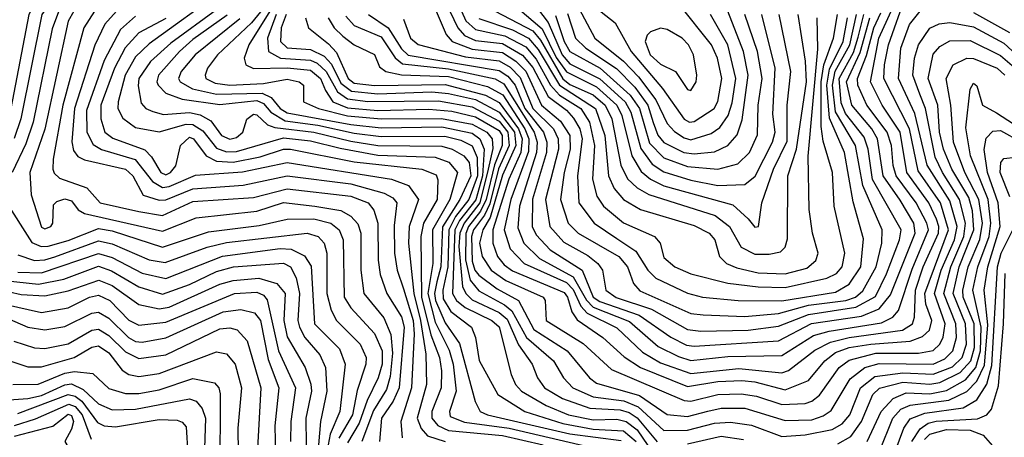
# Model space of a CAD drawing. Extents: x 501367 to 657802, y 482273 to 547541.
# Tile 188 of 256: x 558551 to 561476, y 530278 to 531520. Entities that reach past the tile are written whole.
import ezdxf

# ---------------------------------------------------------------- set-up
doc = ezdxf.new("R2010")
doc.units = 0

msp = doc.modelspace()

# ---------------------------------------------------------------- linework, layer by layer
at = {"layer": '0CON20XD'}
for points in [[(558498.7, 532528.7), (558552.7, 532335), (558560.5, 532265), (558550.9, 532175), (558601.7, 531995), (558611.2, 531815), (558629.5, 531785), (558726, 531715), (558745.2, 531685), (558741.8, 531625), (558668.8, 531551.2), (558647.2, 531492.8), (558590.6, 531215), (558569.1, 531150.9), (558528, 531065)], [(558508.9, 532165), (558573.9, 531983.9), (558586.9, 531805), (558615, 531753), (558670, 531695), (558680.4, 531635), (558674.6, 531615), (558616.3, 531535), (558553.5, 531225), (558533.9, 531166.1)], [(558547.8, 531967.8), (558560.1, 531905), (558563.2, 531805), (558611.5, 531695), (558623.6, 531625), (558578.1, 531535), (558524, 531255)], [(560175, 531622.7), (560259.8, 531465), (560345, 531396.6), (560389.9, 531349.9), (560440.9, 531280.9), (560475, 531210.9), (560496.8, 531186.8), (560525, 531168), (560545, 531162.8), (560605, 531180.9), (560631.5, 531198.5), (560655.6, 531234.4), (560667.8, 531272.2), (560678.6, 531345), (560654.8, 531444.8), (560603, 531535)], [(559152.3, 531605), (558935, 531448), (558895, 531409.2), (558864.5, 531355), (558843.1, 531275), (558842.1, 531255), (558856.7, 531226.7), (558895, 531199.3), (558965, 531185.7), (559045, 531208.4), (559065, 531208.3), (559095, 531188.8), (559135, 531137.3), (559165, 531126.9), (559195, 531127.8), (559335, 531167.8), (559415, 531159.1), (559502.9, 531137.1), (559615, 531116.8), (559785, 531110.6), (559826.1, 531096.1), (559851.8, 531065), (559828.7, 530985), (559777.7, 530895), (559778.4, 530795), (559763, 530705), (559785, 530620.2), (559827.1, 530537.1), (559839, 530495), (559847.5, 530415), (559827.4, 530355), (559830.1, 530340.1), (559872.7, 530322.7), (560005, 530304.6), (560272.8, 530242.8)], [(559400.2, 531525), (559408.4, 531495), (559468.1, 531448.1), (559491.9, 531422), (559526.2, 531345), (559545, 531330.3), (559605, 531324.3), (559815, 531327.3), (559935.2, 531295.2), (559975, 531273.7), (560033.3, 531195), (560043.6, 531165), (560039.7, 531125), (560003.9, 531045), (559957, 530895), (559956.1, 530855), (559970.7, 530815), (559990.3, 530790.3), (560015, 530772.4), (560168.2, 530708.2), (560178.9, 530695), (560191.1, 530651.1), (560206.7, 530626.7), (560283, 530575), (560347.2, 530517.2), (560395.7, 530485.7), (560535, 530429), (560625, 530443.6), (560696.4, 530446.4), (560735, 530442.5), (560825, 530418.8), (560895, 530446.3), (560943, 530505), (560975, 530529.6), (561015, 530545.2), (561080, 530555), (561196.8, 530563.2), (561232.9, 530577.1), (561254.1, 530595.9), (561261, 530625), (561243.7, 530673.7), (561240, 530705), (561310.5, 530895), (561286.6, 530975), (561220.2, 531070.2), (561194.8, 531195), (561118.8, 531345), (561120, 531385), (561132.6, 531445), (561185, 531594.2)], [(559466.8, 531525), (559484.9, 531494.9), (559510.6, 531470.6), (559545, 531444.8), (559605, 531416.1), (559619.8, 531379.8), (559638.8, 531365), (559685.5, 531355.5), (559825, 531350.3), (559941.1, 531321.1), (559986.2, 531296.2), (560051.2, 531195), (560063.2, 531165), (560062.2, 531127.8), (560009.9, 530985), (559990.1, 530895), (560008.2, 530838.2), (560049.2, 530795), (560175, 530738), (560195, 530716.9), (560218.2, 530668.2), (560236.8, 530646.8), (560325, 530603.5), (560400.9, 530530.9), (560455, 530499), (560545, 530467.6), (560687.6, 530482.4), (560815, 530470), (560835, 530476.3), (560913.1, 530536.9), (560959.6, 530560.4), (561015.3, 530574.7), (561173.8, 530596.2), (561203.9, 530615), (561210, 530635), (561212.2, 530715), (561235.7, 530784.3), (561281, 530885), (561282.2, 530905), (561275, 530926.7), (561252.3, 530975), (561186.7, 531065), (561166.7, 531185), (561113.5, 531265), (561079.3, 531335), (561104, 531465), (561157.4, 531582.6)], [(559845.9, 531585.9), (559875.9, 531515.9), (559905, 531489.9), (559991.8, 531471.8), (560055, 531439.3), (560085, 531401.8), (560127.6, 531325), (560155, 531295), (560217.7, 531255), (560243.9, 531215), (560258.9, 531145), (560252.4, 531045), (560265.5, 530995), (560285.3, 530965.3), (560345, 530915.2), (560437.1, 530875), (560453.4, 530855), (560465, 530812.3), (560497.1, 530785), (560545, 530763.6), (560655, 530736.1), (560745, 530725.1), (560825, 530723.3), (560949, 530751), (560978.1, 530765), (560995, 530784.7), (561002.7, 530825), (560970.4, 530965), (560965.5, 531065), (560938.3, 531158.3), (560932.3, 531202.3), (560932, 531335), (560940, 531385), (560969.3, 531465), (560980.9, 531535)], [(559289.1, 531570.9), (559239.8, 531510.2), (559138.4, 531415), (559109.1, 531375), (559101.4, 531355), (559103.7, 531345), (559131.2, 531331.2), (559175, 531324.7), (559275, 531329.4), (559345, 531342.2), (559380.6, 531335), (559394.3, 531325), (559394.4, 531275), (559438.6, 531255), (559525, 531233.4), (559625, 531224.3), (559803.8, 531226.2), (559895, 531209.2), (559939, 531185), (559954.5, 531165), (559956.6, 531136.6), (559943, 531075), (559917.5, 530975), (559871.4, 530915), (559858.6, 530885), (559855.5, 530845), (559866.5, 530726.5), (559875.9, 530705), (559895, 530686.8), (559975, 530649.1), (559999, 530629), (560033.1, 530553.2), (560073.8, 530495), (560089.3, 530455), (560110.4, 530425), (560163.6, 530393.6), (560244.5, 530364.5), (560335, 530360), (560361.5, 530351.5), (560385.5, 530335.5), (560445, 530264.4)], [(559817.5, 531567.5), (559852.8, 531495), (559872.7, 531472.7), (559905, 531457.9), (559985, 531448.3), (560045, 531414.2), (560075, 531377.8), (560121.3, 531291.3), (560175, 531250.2), (560196.3, 531226.3), (560214.8, 531194.8), (560222.5, 531165), (560207.9, 531055), (560212.5, 530975), (560257.3, 530915), (560325, 530869.2), (560381.7, 530831.7), (560417.2, 530775), (560441.4, 530751.4), (560535, 530706.6), (560580, 530695), (560685.6, 530684.4), (560815, 530683.8), (560975, 530708.9), (561015, 530733.2), (561050, 530785), (561058.1, 530868.1), (561027.7, 530977.7), (561001.4, 531125), (560956.9, 531226.9), (560948.9, 531325), (560957.2, 531372.8), (560997.2, 531455), (561010.4, 531525)], [(560030.3, 531555), (560102.7, 531492.7), (560145, 531407.4), (560175, 531364.1), (560265, 531320.1), (560325.3, 531265), (560339.5, 531235), (560369.7, 531115), (560397.7, 531067.7), (560425.2, 531045.2), (560465, 531025.5), (560669.4, 530969.4), (560715, 530927.8), (560735, 530902.3), (560746.1, 530905), (560755.7, 530975), (560791.1, 531075), (560831.7, 531158.3), (560830.8, 531265), (560842, 531365), (560807.2, 531535)], [(560073.4, 531573.4), (560120.8, 531510.8), (560163.1, 531415), (560185, 531388.3), (560275, 531344.1), (560350, 531275), (560366.4, 531245), (560396.4, 531136.4), (560430.4, 531090.4), (560465, 531067.2), (560545, 531042.4), (560625, 531026.9), (560705, 531029.7), (560736, 531054), (560788.1, 531155), (560795.6, 531185), (560788.7, 531238.7), (560795.8, 531375), (560755.9, 531535)], [(560265, 531553.4), (560320.5, 531510.5), (560367.8, 531425), (560460.9, 531315), (560525, 531223.6), (560540.6, 531215), (560555, 531216.6), (560614.4, 531255), (560625, 531276.5), (560637, 531345), (560624.3, 531405), (560606.7, 531445), (560508.1, 531568.1)], [(558711, 531545), (558694.7, 531515), (558625.6, 531194.4), (558580.4, 531065), (558585, 530998.8), (558615, 530903.1), (558625, 530898.1), (558643.5, 530905), (558649.5, 530915), (558651.2, 530968.8), (558661.3, 530978.7), (558685, 530986.4), (558705, 530981.4), (558724.5, 530954.5), (558743.5, 530943.5), (558975, 530890.6), (559075, 530930), (559255, 530950.1), (559335, 530976), (559428, 530965), (559505, 530952.2), (559535, 530935.6), (559555, 530912.1), (559564.6, 530884.6), (559564.6, 530774.6), (559573.4, 530705), (559633, 530633), (559653.2, 530583.2), (559658.2, 530528.2), (559651.5, 530458.5), (559640.4, 530419.6), (559602.3, 530357.7), (559567.1, 530265)], [(558772.7, 531545), (558741, 531495), (558678.6, 531265), (558649.6, 531105), (558649, 531075), (558652.9, 531062.9), (558668.5, 531048.5), (558749.6, 531019.6), (558789.5, 530975), (558905, 530948.8), (558975, 530937.2), (559065, 530978.5), (559245, 530990.9), (559345, 531016.8), (559535, 530995.1), (559586.4, 530975), (559602.7, 530952.7), (559614.4, 530914.4), (559615.9, 530805), (559622.1, 530762.1), (559641.7, 530705), (559685, 530636.1), (559693.2, 530605), (559677.8, 530425), (559660.8, 530385), (559625.9, 530335), (559619.7, 530265)], [(558838.3, 531545), (558804, 531506), (558773.6, 531443.6), (558713.7, 531255), (558705.9, 531155.9), (558710.7, 531130.7), (558723, 531113), (558743.2, 531103.2), (558865, 531074.9), (558886.4, 531055), (558917.6, 530997.6), (558965, 530982.5), (558985, 530984.3), (559065, 531016.6), (559215, 531028), (559345, 531054.9), (559535, 531031.6), (559634, 531004), (559659.9, 530989.9), (559671.7, 530975), (559662.9, 530907.1), (559664.4, 530825), (559672.1, 530775), (559690.8, 530719.2), (559719.4, 530625), (559722.4, 530585), (559714.9, 530425), (559683.1, 530325), (559686.7, 530276.7)], [(558895, 531530.1), (558850, 531490), (558801.5, 531398.5), (558749.2, 531249.2), (558749.6, 531185), (558768.7, 531148.7), (558794, 531134), (558894, 531104), (558945, 531038.3), (558975, 531020.3), (558995, 531023.2), (559072.9, 531057.1), (559212.8, 531067.2), (559345, 531094.7), (559655.3, 531045.3), (559706.2, 531026.2), (559736.1, 530985), (559707.5, 530905), (559705.8, 530855), (559722.2, 530705), (559741.9, 530625), (559757.4, 530525)], [(558985, 531523.2), (558905, 531480.1), (558864.1, 531435.9), (558832.2, 531375), (558791.2, 531265), (558792.1, 531225), (558804, 531185), (558827.5, 531167.5), (558922.1, 531132.1), (558942, 531112), (558969.7, 531065), (558985, 531058.1), (558998.9, 531065), (559014.1, 531085), (559028.5, 531145), (559055, 531169.8), (559066.8, 531165), (559105.2, 531115.2), (559135, 531098.6), (559185, 531096.2), (559265, 531112.1)], [(559135, 531549), (559000, 531450), (558939.7, 531395), (558904.9, 531345), (558902.4, 531322.4), (558911.1, 531271.1), (558925.4, 531255.4), (558946.1, 531246.1), (558977.8, 531237.8), (559055, 531243.1), (559086.9, 531236.9), (559118.4, 531218.4), (559150.4, 531175), (559175, 531164.6), (559195, 531169.6), (559213.3, 531185), (559225.9, 531224.1), (559245, 531238.5), (559255, 531236.5), (559286.7, 531206.7), (559308.9, 531198.9), (559425, 531185.2), (559535, 531157.9), (559615, 531145.2), (559805, 531143), (559836.1, 531135), (559870.1, 531115), (559886, 531095), (559890.9, 531055), (559858.7, 530985), (559806.7, 530903.3), (559801.6, 530785), (559789.9, 530740.1), (559783.1, 530705), (559786.1, 530685), (559815, 530617.9), (559857.2, 530557.2), (559904.2, 530384.2), (559918.8, 530355), (559940.5, 530345), (560185, 530287.8), (560338, 530268)], [(559166.9, 531533.1), (559065, 531460.3), (559025.7, 531425), (558963.5, 531355), (558958.3, 531335), (558962.3, 531325), (558985, 531301.2), (559033.2, 531283.2), (559145, 531267.4), (559255, 531279.1), (559275, 531270.1), (559297.2, 531245), (559339.2, 531219.2), (559436.1, 531206.1), (559545, 531182.6), (559625, 531171.9), (559813.6, 531173.6), (559861.7, 531161.7), (559895, 531144.6), (559910.2, 531110.2), (559910.9, 531055), (559885.5, 530985), (559845.5, 530934.5), (559825.8, 530895), (559822.9, 530785), (559807.7, 530715), (559809.4, 530689.4), (559832.2, 530652.2), (559893, 530605), (559904.8, 530575), (559916.4, 530506.4), (559971.5, 530405), (560051.4, 530355), (560165, 530319.1)], [(559205, 531522.5), (559071.8, 531415), (559030.8, 531365), (559022.8, 531345), (559027, 531335), (559064.4, 531314.4), (559135, 531298.5), (559270.8, 531300.8), (559297.9, 531287.9), (559324.5, 531255), (559345, 531242.5), (559535, 531208.1), (559625, 531198.4), (559805, 531200.9), (559895, 531182.4), (559917.5, 531165), (559930.5, 531135), (559925.5, 531055.5), (559905.7, 530984.3), (559857.5, 530922.5), (559843.5, 530895), (559836.8, 530705), (559848.8, 530685), (559874.1, 530664.1), (559953.9, 530625), (559975, 530606.7), (560011, 530465), (560024.4, 530435), (560041.5, 530415), (560115, 530372.3), (560181.2, 530345), (560255, 530329.4), (560325, 530331.5), (560352.3, 530325), (560385, 530300), (560431.6, 530231.6)], [(559293.8, 531545), (559231.8, 531445), (559217.3, 531405), (559222.9, 531385), (559245, 531374), (559345, 531375.9), (559415, 531369.1), (559444.6, 531345), (559458.9, 531308.9), (559481.5, 531275), (559525, 531257.6), (559615, 531250), (559766.5, 531253.5), (559835, 531247.7), (559905, 531231), (559975, 531190.1), (559984.3, 531175), (559983.9, 531145), (559961.6, 531088.4), (559936.6, 530985), (559919.6, 530950.4), (559883.8, 530905), (559876.1, 530883.9), (559875.4, 530805.4), (559888.8, 530745), (559915, 530712.9), (559991.7, 530671.7), (560013.5, 530653.5), (560056.7, 530575), (560137, 530505), (560166.3, 530455), (560194.8, 530425), (560255, 530397.8), (560346.2, 530386.2), (560388.6, 530368.6), (560465, 530297.6), (560535, 530298.6), (560615, 530320.1), (560662.8, 530322.8), (560725, 530313.9), (560815, 530280.1), (560885, 530284.7), (560965, 530300.7), (560995, 530317.8), (561017.3, 530345), (561049.2, 530425), (561091.5, 530458.5), (561175, 530470), (561265, 530465.2), (561322.3, 530487.7), (561351.1, 530515), (561363.8, 530555), (561361.6, 530615), (561324.2, 530705), (561342.7, 530785), (561386.4, 530895), (561381.6, 530951.6), (561370.6, 530990.6), (561321, 531075), (561295.8, 531135), (561284.1, 531185), (561278.8, 531265), (561250.5, 531345), (561265, 531416.6), (561285, 531440.2), (561315, 531456.4), (561375, 531457.2), (561465, 531413.4), (561507.1, 531377)], [(559313.1, 531535), (559286.5, 531465), (559289.8, 531425), (559325.6, 531405.6), (559415, 531398.8), (559435, 531390.5), (559461.5, 531365), (559494.8, 531304.8), (559525, 531284.7), (559585, 531276.1), (559692.8, 531277.2), (559795, 531277.9), (559895, 531260.4), (559975, 531217.6), (560001.6, 531185), (560005, 531145), (559973.8, 531076.2), (559947.6, 530972.4), (559931.4, 530938.6), (559898.7, 530895), (559893, 530875), (559895, 530801.2), (559903, 530775), (559915, 530759.5), (559969.2, 530719.2), (560033.2, 530685), (560078.8, 530598.8), (560177, 530535), (560243.7, 530455), (560265, 530438.7), (560392.6, 530402.6), (560475, 530345.8), (560535, 530339.7), (560595, 530356), (560635, 530364), (560705, 530364.3), (560825, 530328), (560905, 530329.6), (560938.5, 530341.5), (560962.1, 530357.9), (561018.8, 530451.2), (561061.7, 530485), (561105, 530497.3), (561265, 530495.4), (561299.3, 530510.7), (561323.8, 530535), (561334.4, 530575), (561332.9, 530615), (561296.7, 530705), (561317.9, 530785), (561356.7, 530875), (561361.2, 530915), (561343.7, 530985), (561292.5, 531065), (561271.2, 531111.2), (561242.6, 531255), (561225, 531298.3), (561204.9, 531355), (561209.8, 531405), (561221.9, 531445), (561255.5, 531494.5), (561282.6, 531507.4), (561315, 531511.1), (561385, 531498.7), (561475, 531449.5), (561550.8, 531380.8)], [(559342.1, 531535), (559327.3, 531495), (559325.4, 531455), (559345, 531436.2), (559415, 531430.4), (559455, 531411.4), (559476.9, 531386.9), (559505, 531330.6), (559536.8, 531306.8), (559615, 531299.3), (559775, 531304.8), (559825, 531300.2), (559905, 531281.9), (559975, 531244.4), (560020.7, 531185), (560025, 531145), (559985, 531057.5), (559948.3, 530931.7), (559926.5, 530895), (559916.9, 530855), (559925.3, 530815), (559951.8, 530775), (559995, 530744.5), (560106.3, 530695), (560111.9, 530685), (560115.3, 530625), (560225, 530556.3), (560309.4, 530479.4), (560525, 530387), (560545, 530385.1), (560625, 530405.3), (560695, 530407.2), (560740.2, 530400.2), (560815, 530375.5), (560885, 530378.3), (560905, 530384.8), (560927.3, 530402.7), (560985.8, 530485), (561015, 530507), (561095, 530528), (561221.6, 530528.4), (561265, 530536.2), (561285, 530554.4), (561294.9, 530575.1), (561300.7, 530615), (561269.1, 530705), (561289, 530775), (561328.4, 530865), (561336.6, 530905), (561315, 530981.4), (561247.4, 531087.4), (561210.3, 531240.3), (561161.9, 531345), (561169.2, 531435), (561195, 531505.3), (561230.3, 531549.7)], [(559519.8, 531529.8), (559545, 531502.6), (559625, 531468.3), (559665.9, 531405.9), (559688.6, 531388.6), (559825, 531373.9), (559963.7, 531343.7), (559989.1, 531329.1), (560079.3, 531185), (560088.2, 531155), (560086.5, 531125), (560036.3, 530965), (560030.6, 530900.6), (560049, 530855), (560095, 530809), (560195.3, 530755.3), (560235.4, 530685.4), (560255, 530664.8), (560362.6, 530622.6), (560447.4, 530547.4), (560507.9, 530517.9), (560545, 530506.1), (560655, 530517.7), (560815, 530520.7), (560909.4, 530580.6), (560956.2, 530593.8), (561111.7, 530618.3), (561145.1, 530634.9), (561161.6, 530655), (561202.3, 530777.7), (561250.9, 530895), (561246.4, 530915), (561214.1, 530975), (561154.7, 531055), (561145.9, 531085.9), (561141.5, 531145), (561128.6, 531185), (561067.7, 531265), (561041.1, 531325), (561040.6, 531345), (561067.2, 531412.8), (561088.3, 531495), (561109.6, 531540.4)], [(559586.8, 531535), (559645.1, 531495.1), (559685, 531432.7), (559705, 531414.3), (559975, 531368.6), (560001.3, 531351.3), (560023, 531325), (560051.2, 531255), (560106.8, 531185), (560117.5, 531155), (560115.8, 531125), (560074.4, 530985.6), (560073.7, 530905), (560085, 530879.4), (560127.3, 530835), (560221.6, 530775), (560255.1, 530695), (560275, 530681.5), (560391, 530641), (560485.6, 530575.6), (560531.9, 530551.9), (560555, 530548.7), (560805, 530564.7), (560903.4, 530616.6), (561051.7, 530638.3), (561105, 530660), (561138.3, 530701.7), (561211.6, 530885), (561207.6, 530915), (561167.1, 530982.9), (561116.7, 531055), (561099.4, 531165), (561082.9, 531195), (561023.2, 531265), (561007.5, 531335), (561048.5, 531421.5), (561076.9, 531525)], [(559691.4, 531521.4), (559711.7, 531465), (559735, 531445.8), (559875, 531409.5), (559975, 531396.9), (560007.9, 531377.9), (560037.9, 531347.9), (560075, 531255), (560136.5, 531195), (560151, 531165), (560151.8, 531135), (560113.4, 530985), (560125.7, 530905), (560167.7, 530857.7), (560238.6, 530818.6), (560268.4, 530795), (560282.8, 530775), (560292.6, 530715), (560323.1, 530693.1), (560428.4, 530658.4), (560535, 530598), (560575, 530593.6), (560715, 530596.3), (560805, 530608), (560895, 530643.4), (561035.3, 530664.7), (561093.4, 530696.6), (561126.4, 530763.6), (561165.1, 530865), (561170.3, 530895), (561084.8, 531044.8), (561071.8, 531135), (561060.1, 531170.1), (561005, 531240.9), (560991.9, 531271.9), (560985.8, 531345), (561028.5, 531421.5), (561042.3, 531467.7), (561059.1, 531535)], [(559787.8, 531545), (559818, 531475), (559835.8, 531455), (559895, 531431.5), (559985, 531421.6), (560025, 531396.7), (560055, 531366.5), (560101, 531265), (560158.1, 531218.1), (560185.1, 531175), (560186.7, 531135), (560168.8, 531065), (560158.1, 530985), (560180.3, 530915), (560210, 530885), (560330.6, 530815), (560356.7, 530785), (560365, 530762.5), (560374.9, 530734.9), (560393.7, 530713.7), (560545, 530646.2), (560581.7, 530641.7), (560705, 530637.2), (560805, 530646.2), (560895, 530670.3), (561005.8, 530684.2), (561034.2, 530695), (561056.2, 530713.8), (561095.9, 530785), (561112.9, 530855), (561113.4, 530895), (561056.3, 531026.3), (561034.5, 531145), (560975, 531245.9), (560965.6, 531325), (560974, 531366), (561017.1, 531445), (561037.5, 531535)], [(559915, 531522.7), (560015, 531489.1), (560062.7, 531465), (560091, 531431), (560154.7, 531324.7), (560262.1, 531255), (560289.3, 531175), (560299.8, 531055), (560317.4, 531017.4), (560344.7, 530984.7), (560395.3, 530955.3), (560555, 530907.1), (560599.5, 530885), (560616.7, 530865), (560630.3, 530815), (560651.3, 530795), (560681.3, 530781.3), (560745, 530767.3), (560825, 530763.5), (560889.7, 530780.3), (560916.9, 530803.1), (560923.4, 530825), (560906.7, 530885), (560896.2, 530955), (560893.6, 531113.6), (560922, 531432), (560920.1, 531525)], [(559964, 531545), (560075, 531486.1), (560098.4, 531458.4), (560165, 531343.4), (560185, 531327.1), (560255, 531295.7), (560290.3, 531265), (560309.8, 531225), (560337.3, 531087.3), (560356.6, 531046.6), (560385, 531020), (560420.1, 531000.1), (560617.6, 530937.6), (560660.1, 530905), (560695, 530843.5), (560735, 530822.7), (560778, 530822), (560811, 530829), (560825, 530843.3), (560832.4, 530867.6), (560833.1, 531055), (560859, 531135), (560888.4, 531335), (560885.8, 531395.8), (560864.3, 531535)], [(560142.4, 531532.4), (560168.5, 531455), (560185, 531425.1), (560275.8, 531375.8), (560365, 531295.5), (560392.1, 531255), (560422.4, 531152.4), (560465, 531109.1), (560535, 531083.2), (560625, 531074.6), (560685, 531091.2), (560719.3, 531125), (560743, 531177), (560745.3, 531265), (560756.7, 531345), (560742.8, 531425), (560705.4, 531535)], [(560178.3, 531538.3), (560202.6, 531465), (560232.7, 531435), (560324, 531374), (560379, 531319), (560417, 531265), (560433.5, 531213.5), (560446.6, 531176.6), (560465, 531154.1), (560523.7, 531125), (560555, 531120.2), (560615, 531126.7), (560654.9, 531145.1), (560682.6, 531177.4), (560697.8, 531222.2), (560715.7, 531355), (560701.9, 531425), (560655.1, 531545)], [(561385, 531540.5), (561491.9, 531481.9)], [(560545, 531308.5), (560561.2, 531335), (560562.5, 531355), (560553.2, 531415), (560538.3, 531445), (560519.4, 531465), (560475, 531490), (560455, 531494.1), (560425, 531483.5), (560415, 531474), (560409.1, 531455), (560423.8, 531415), (560455, 531387.4), (560499.6, 531365), (560535, 531311.8), (560545, 531308.5)], [(560981.5, 530258.5), (561020, 530280), (561052.4, 530325), (561086.2, 530405), (561105.8, 530424.2), (561175, 530441.5), (561255, 530435.5), (561285, 530440.6), (561345, 530470.4), (561377.5, 530505), (561387.6, 530545), (561386.5, 530615), (561354.2, 530695), (561353.2, 530715), (561369.1, 530785), (561403.8, 530866.2), (561411.2, 530915), (561401.1, 530985), (561359.2, 531065), (561325.3, 531155), (561317.9, 531265), (561303.4, 531345), (561324.9, 531385.1), (561365, 531405.5), (561385, 531404.6), (561454.8, 531375.2), (561477.8, 531355)], [(561068.7, 530265), (561110.1, 530355), (561146.5, 530393.5), (561185, 530410), (561255, 530407.3), (561305, 530416.9), (561361, 530449), (561392.1, 530485), (561405.8, 530535), (561407.9, 530605), (561382.9, 530715), (561397.7, 530785), (561431.4, 530875), (561436.2, 530915), (561428.2, 530985), (561375.9, 531115), (561362.2, 531197.8), (561375, 531312.5), (561385, 531330.8), (561395, 531322.5), (561411.5, 531265), (561452.9, 531242.9), (561535, 531189.6)], [(561105, 530234), (561145.3, 530335), (561168.6, 530361.4), (561196.6, 530373.4), (561311.3, 530388.7), (561365, 530413.8), (561395.2, 530444.8), (561417.5, 530492.5), (561427.9, 530612.1), (561416.6, 530715), (561427.7, 530785), (561464.3, 530905), (561458.3, 530975), (561426.5, 531065), (561416.5, 531133.5), (561422.8, 531167.2), (561442.2, 531187.8), (561465, 531190.4), (561525.9, 531155.9)], [(559265, 531112.1), (559335, 531134.5), (559355, 531134.9), (559545, 531096.5), (559745.3, 531075.3), (559788, 531058), (559793.4, 531043.4), (559790.8, 530985), (559750.2, 530915), (559742.2, 530875), (559745, 530695), (559772.4, 530582.4), (559798.3, 530515), (559804.5, 530475), (559803.3, 530425), (559775.8, 530355), (559775.1, 530335), (559793.3, 530313.3), (559825, 530298.5), (559985, 530283.1), (560106.1, 530255)], [(561492.8, 530992.8), (561464.4, 531065), (561466.6, 531095), (561475, 531106.7), (561509.5, 531110.5)], [(558505.5, 530985), (558586.9, 530856.9), (558614.7, 530844.7), (558635, 530846.5), (558695, 530862.7), (558785, 530898.7), (558825, 530892.2), (558975, 530843.5), (559111.5, 530888.5), (559262.2, 530907.8), (559345, 530926.7), (559425, 530927.9), (559475, 530914.4), (559500.2, 530895), (559511.5, 530865), (559514.3, 530695), (559535, 530662.7), (559605, 530586.5), (559628, 530535), (559627.7, 530495), (559615.8, 530454.2), (559582.9, 530387.1), (559559.8, 530320.2), (559525, 530261.8)], [(558545, 530820.2), (558595, 530803.9), (558625, 530805.3), (558655.1, 530814.9), (558785, 530861.8), (558825, 530853.3), (558935, 530805.6), (558982.9, 530797.1), (559107.3, 530842.7), (559165, 530857.4), (559404.8, 530884.8), (559437.9, 530875), (559455.3, 530855.3), (559463.2, 530825), (559463.5, 530705), (559475.8, 530655.8), (559492.4, 530625), (559562.6, 530555), (559579.7, 530515), (559579.6, 530495), (559553.1, 530416.9), (559539.7, 530345), (559499.3, 530275)], [(561139.1, 530200.9), (561177.9, 530305), (561197, 530333), (561240.5, 530349.5), (561354.5, 530365.5), (561395, 530389.2), (561424.1, 530435.9), (561439, 530491), (561456.5, 530785), (561467.6, 530825), (561506.4, 530905)], [(558545, 530768.9), (558615, 530767.1), (558785, 530824.7), (558825, 530812.9), (558915, 530766.2), (558985, 530750.4), (559153.3, 530816.7), (559325, 530838.9), (559357, 530837), (559397.3, 530817.3), (559416.5, 530786.5), (559426.4, 530615), (559501, 530541), (559518.1, 530495), (559502.1, 530355), (559473.3, 530286.7), (559467.5, 530255)], [(558505, 530744.1), (558606.7, 530733.3), (558681.6, 530748.4), (558785, 530786.6), (558823.1, 530773.1), (558905, 530725.3), (558975, 530703.1), (559055, 530732.1), (559135, 530770.9), (559185.8, 530784.2), (559335, 530795.6), (559355.2, 530785), (559372, 530752), (559382.2, 530705), (559377.1, 530625), (559381.6, 530605), (559397.6, 530575), (559442.7, 530522.7), (559459.3, 530485), (559462.9, 530415), (559444.7, 530325.3), (559438.3, 530255)], [(561201.5, 530265), (561226.5, 530303.5), (561250.6, 530319.4), (561274, 530326), (561397.3, 530332.7), (561424.7, 530345), (561438.7, 530361.3), (561458.8, 530431.2), (561474.5, 530615), (561478.7, 530765)], [(558485, 530718), (558555, 530702.3), (558625, 530698), (558695, 530713.1), (558785.5, 530745), (558825, 530729.2), (558905, 530672.3), (558965, 530659.7), (558995, 530665.1), (559145, 530733), (559185, 530744.5), (559261, 530751), (559315.1, 530735.1), (559339.7, 530705), (559335.1, 530625), (559345, 530576.7), (559398.5, 530485), (559416.1, 530436.1), (559417.7, 530415), (559400.4, 530335), (559401.8, 530255)], [(558344.3, 530705), (558575, 530605.4), (558625, 530597.6), (558685, 530607), (558765, 530647.4), (558785, 530650.3), (558815, 530631.6), (558874.2, 530574.2), (558895, 530563), (558915, 530560.7), (558985, 530573.1), (559155, 530651.1), (559207.4, 530657.4), (559248.2, 530648.2), (559266.6, 530625), (559289.2, 530509.2), (559320.7, 530425), (559308.5, 530311.5), (559310.5, 530225)], [(558505, 530673.6), (558615, 530648.9), (558695, 530662.7), (558758.1, 530695), (558785, 530700.8), (558818.9, 530685), (558875, 530626.5), (558905, 530611.1), (558985, 530620.3), (559188.9, 530705), (559255, 530709.2), (559275, 530700.2), (559286.2, 530686.2), (559319.2, 530535), (559370.1, 530425), (559356.4, 530325), (559355.8, 530265)], [(558533.3, 530563.4), (558595, 530543.7), (558625, 530542.1), (558695, 530555.9), (558765, 530596.6), (558785, 530599.6), (558815, 530580.5), (558865, 530531.6), (558905, 530511.8), (558985, 530523.1), (559145, 530600), (559175, 530603.8), (559197.3, 530597.3), (559226.7, 530565), (559266.8, 530425), (559256.8, 530245)], [(558515, 530506.8), (558575, 530487.5), (558615, 530487.3), (558712.2, 530515), (558765, 530545.4), (558785, 530549.6), (558815, 530528.5), (558855, 530477.2), (558874.9, 530464.9), (558905, 530458.9), (558965, 530467.6), (559135, 530531.7), (559165, 530526.2), (559190.5, 530495), (559210, 530425), (559199.1, 530305), (559200.7, 530160.7)], [(559757.4, 530525), (559759.2, 530435), (559732.2, 530335), (559743.8, 530303.8), (559762.3, 530282.3), (559815, 530265.4)], [(558530.6, 530435), (558605, 530435.6), (558685, 530468.8), (558713.3, 530473.3), (558767.5, 530467.5), (558815, 530422.9), (558865, 530407.9), (558905, 530408.1), (558965, 530419.4), (559065, 530452.8), (559129.4, 530439.4), (559142.7, 530425), (559146.6, 530406.6), (559145.1, 530165)], [(558505, 530388.2), (558575, 530392.8), (558615, 530401.7), (558685, 530433.8), (558705, 530436.9), (558739.6, 530419.6), (558785, 530377.1), (558825, 530359.3), (558895, 530361.9), (559055, 530392.4), (559075, 530384.8), (559093.2, 530363.2), (559102.8, 530335), (559098.2, 530185)], [(558545, 530348.7), (558695, 530405.5), (558715, 530400.3), (558734.9, 530385), (558782.2, 530322.2), (558801.6, 530311.6), (558835, 530309.4), (558965, 530330.8), (559018.7, 530328.7), (559033.3, 530323.2), (559045, 530309.2), (559060.1, 530065)], [(558535, 530312.5), (558597.2, 530332.8), (558696.8, 530376.8), (558715, 530369.2), (558736.6, 530345), (558762.7, 530272.7)], [(558535, 530281), (558649, 530311), (558695, 530346.7), (558705, 530342.3), (558710.2, 530325), (558705, 530302.5), (558684.5, 530265), (558705, 530231.9), (558775, 530223.2), (558895.1, 530225.1), (558945, 530211.6), (558964, 530194), (558975, 530168.5), (558985.8, 530055), (559021.5, 529985), (559045, 529953.8), (559079.5, 529925), (559175.2, 529865), (559369.1, 529789.1), (559383, 529775), (559375, 529747.5)], [(560165, 530319.1), (560255, 530302.5), (560345, 530297.1), (560382.7, 530265)], [(561238.9, 530271.1), (561255, 530286.8), (561305, 530301), (561375, 530298.8), (561413.9, 530283.9), (561455, 530236.2)], [(560535, 530258.4), (560635, 530281.4), (560701.1, 530271.1)]]:
    msp.add_lwpolyline(points, dxfattribs=at)

doc.saveas('drawing.dxf')
